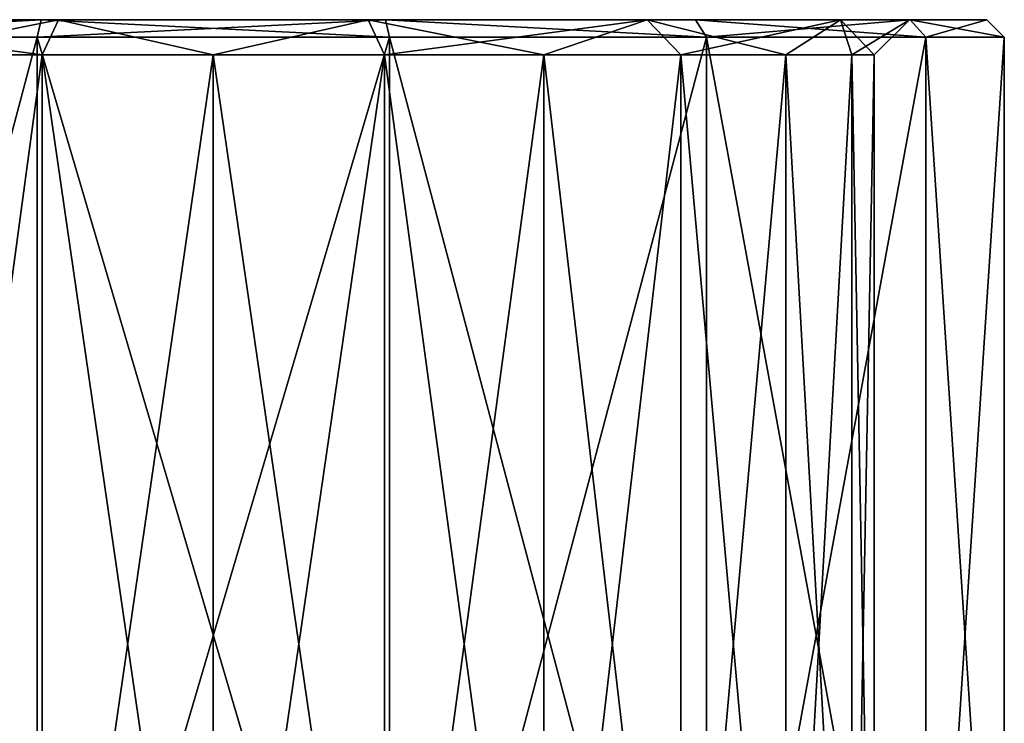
# Model space of a CAD drawing. Header units: millimetres. Extents: x -25 to 25, y -36 to 145.
# Tile 3 of 123: x -6 to 22, y -16 to 4. Entities that reach past the tile are written whole.
import ezdxf

# ---------------------------------------------------------------- set-up
doc = ezdxf.new("R2010")
doc.units = ezdxf.units.MM
doc.header["$LTSCALE"] = 65.185185
for name, color, linetype in [('437', 7, 'CONTINUOUS'), ('438', 7, 'CONTINUOUS'), ('439', 7, 'CONTINUOUS'), ('440', 7, 'CONTINUOUS'), ('441', 7, 'CONTINUOUS'), ('442', 7, 'CONTINUOUS'), ('443', 7, 'CONTINUOUS'), ('448', 7, 'CONTINUOUS'), ('449', 7, 'CONTINUOUS')]:
    doc.layers.add(name, color=color, linetype=linetype)

msp = doc.modelspace()

# ---------------------------------------------------------------- linework, layer by layer
at = {"layer": '437', "linetype": 'CONTINUOUS'}
for points in [[(-14.028, 3.9, -17.591), (-5.007, 3.9, -21.936), (-14.028, -30.1, -17.591), (-14.028, 3.9, -17.591)], [(-14.028, -30.1, -17.591), (-5.007, 3.9, -21.936), (-5.007, -30.1, -21.936), (-14.028, -30.1, -17.591)], [(-5.007, 3.9, -21.936), (5.007, 3.9, -21.936), (-5.007, -30.1, -21.936), (-5.007, 3.9, -21.936)], [(-5.007, -30.1, -21.936), (5.007, 3.9, -21.936), (5.007, -30.1, -21.936), (-5.007, -30.1, -21.936)], [(5.007, 3.9, -21.936), (14.028, 3.9, -17.591), (5.007, -30.1, -21.936), (5.007, 3.9, -21.936)], [(5.007, -30.1, -21.936), (14.028, 3.9, -17.591), (14.028, -30.1, -17.591), (5.007, -30.1, -21.936)], [(14.028, 3.9, -17.591), (20.272, 3.9, -9.762), (14.028, -30.1, -17.591), (14.028, 3.9, -17.591)], [(14.028, -30.1, -17.591), (20.272, 3.9, -9.762), (20.272, -30.1, -9.762), (14.028, -30.1, -17.591)], [(20.272, 3.9, -9.762), (22.5, 3.9), (20.272, -30.1, -9.762), (20.272, 3.9, -9.762)], [(20.272, -30.1, -9.762), (22.5, 3.9), (22.5, -30.1), (20.272, -30.1, -9.762)]]:
    msp.add_3dface(points, dxfattribs=at)
at = {"layer": '438', "linetype": 'CONTINUOUS'}
for points in [[(-13.717, 4.4, 17.2), (-4.896, 4.4, 21.448), (-4.406, 4.4, 19.304), (-13.717, 4.4, 17.2)], [(-12.345, 4.4, 15.48), (-13.717, 4.4, 17.2), (-4.406, 4.4, 19.304), (-12.345, 4.4, 15.48)], [(-4.896, 4.4, -21.448), (-13.717, 4.4, -17.2), (4.896, 4.4, -21.448), (-4.896, 4.4, -21.448)], [(4.896, 4.4, -21.448), (-13.717, 4.4, -17.2), (-4.406, 4.4, -19.304), (4.896, 4.4, -21.448)], [(-4.406, 4.4, -19.304), (-13.717, 4.4, -17.2), (-12.345, 4.4, -15.48), (-4.406, 4.4, -19.304)], [(4.896, 4.4, 21.448), (13.717, 4.4, 17.2), (-4.896, 4.4, 21.448), (4.896, 4.4, 21.448)], [(-4.896, 4.4, 21.448), (13.717, 4.4, 17.2), (4.406, 4.4, 19.304), (-4.896, 4.4, 21.448)], [(-4.406, 4.4, 19.304), (-4.896, 4.4, 21.448), (4.406, 4.4, 19.304), (-4.406, 4.4, 19.304)], [(4.406, 4.4, -19.304), (4.896, 4.4, -21.448), (-4.406, 4.4, -19.304), (4.406, 4.4, -19.304)], [(4.406, 4.4, 19.304), (13.717, 4.4, 17.2), (12.345, 4.4, 15.48), (4.406, 4.4, 19.304)], [(13.717, 4.4, -17.2), (4.896, 4.4, -21.448), (4.406, 4.4, -19.304), (13.717, 4.4, -17.2)], [(12.345, 4.4, -15.48), (13.717, 4.4, -17.2), (4.406, 4.4, -19.304), (12.345, 4.4, -15.48)], [(13.717, 4.4, 17.2), (19.821, 4.4, 9.545), (12.345, 4.4, 15.48), (13.717, 4.4, 17.2)], [(12.345, 4.4, 15.48), (19.821, 4.4, 9.545), (17.839, 4.4, 8.591), (12.345, 4.4, 15.48)], [(19.821, 4.4, -9.545), (13.717, 4.4, -17.2), (12.345, 4.4, -15.48), (19.821, 4.4, -9.545)], [(17.839, 4.4, -8.591), (19.821, 4.4, -9.545), (12.345, 4.4, -15.48), (17.839, 4.4, -8.591)], [(19.821, 4.4, 9.545), (22, 4.4), (17.839, 4.4, 8.591), (19.821, 4.4, 9.545)], [(17.839, 4.4, 8.591), (22, 4.4), (19.8, 4.4), (17.839, 4.4, 8.591)], [(19.8, 4.4), (19.821, 4.4, -9.545), (17.839, 4.4, -8.591), (19.8, 4.4)], [(22, 4.4), (19.821, 4.4, -9.545), (19.8, 4.4), (22, 4.4)]]:
    msp.add_3dface(points, dxfattribs=at)
at = {"layer": '439', "linetype": 'CONTINUOUS'}
for points in [[(-9.4, -30.1, -16.281), (-4.866, -30.1, -18.159), (-9.4, 3.4, -16.281), (-9.4, -30.1, -16.281)], [(-9.4, 3.4, -16.281), (-4.866, -30.1, -18.159), (-4.866, 3.4, -18.159), (-9.4, 3.4, -16.281)], [(-4.866, -30.1, -18.159), (0, -30.1, -18.8), (-4.866, 3.4, -18.159), (-4.866, -30.1, -18.159)], [(-4.866, 3.4, -18.159), (0, -30.1, -18.8), (0, 3.4, -18.8), (-4.866, 3.4, -18.159)], [(0, -30.1, -18.8), (4.866, -30.1, -18.159), (0, 3.4, -18.8), (0, -30.1, -18.8)], [(0, 3.4, -18.8), (4.866, -30.1, -18.159), (4.866, 3.4, -18.159), (0, 3.4, -18.8)], [(4.866, -30.1, -18.159), (9.4, -30.1, -16.281), (4.866, 3.4, -18.159), (4.866, -30.1, -18.159)], [(4.866, 3.4, -18.159), (9.4, -30.1, -16.281), (9.4, 3.4, -16.281), (4.866, 3.4, -18.159)], [(9.4, -30.1, -16.281), (13.294, -30.1, -13.294), (9.4, 3.4, -16.281), (9.4, -30.1, -16.281)], [(9.4, 3.4, -16.281), (13.294, -30.1, -13.294), (13.294, 3.4, -13.294), (9.4, 3.4, -16.281)], [(13.294, -30.1, -13.294), (16.281, -30.1, -9.4), (13.294, 3.4, -13.294), (13.294, -30.1, -13.294)], [(13.294, 3.4, -13.294), (16.281, -30.1, -9.4), (16.281, 3.4, -9.4), (13.294, 3.4, -13.294)], [(16.281, -30.1, -9.4), (18.159, -30.1, -4.866), (16.281, 3.4, -9.4), (16.281, -30.1, -9.4)], [(16.281, 3.4, -9.4), (18.159, -30.1, -4.866), (18.159, 3.4, -4.866), (16.281, 3.4, -9.4)], [(18.159, -30.1, -4.866), (18.8, -30.1), (18.159, 3.4, -4.866), (18.159, -30.1, -4.866)], [(18.159, 3.4, -4.866), (18.8, -30.1), (18.8, 3.4), (18.159, 3.4, -4.866)]]:
    msp.add_3dface(points, dxfattribs=at)
at = {"layer": '440', "linetype": 'CONTINUOUS'}
for points in [[(-5.007, 3.9, 21.936), (-14.028, 3.9, 17.591), (-5.007, -30.1, 21.936), (-5.007, 3.9, 21.936)], [(-5.007, -30.1, 21.936), (-14.028, 3.9, 17.591), (-14.028, -30.1, 17.591), (-5.007, -30.1, 21.936)], [(5.007, 3.9, 21.936), (-5.007, 3.9, 21.936), (5.007, -30.1, 21.936), (5.007, 3.9, 21.936)], [(5.007, -30.1, 21.936), (-5.007, 3.9, 21.936), (-5.007, -30.1, 21.936), (5.007, -30.1, 21.936)], [(14.028, 3.9, 17.591), (5.007, 3.9, 21.936), (14.028, -30.1, 17.591), (14.028, 3.9, 17.591)], [(14.028, -30.1, 17.591), (5.007, 3.9, 21.936), (5.007, -30.1, 21.936), (14.028, -30.1, 17.591)], [(20.272, 3.9, 9.762), (14.028, 3.9, 17.591), (20.272, -30.1, 9.762), (20.272, 3.9, 9.762)], [(20.272, -30.1, 9.762), (14.028, 3.9, 17.591), (14.028, -30.1, 17.591), (20.272, -30.1, 9.762)], [(22.5, -30.1), (22.5, 3.9), (20.272, 3.9, 9.762), (22.5, -30.1)], [(22.5, -30.1), (20.272, 3.9, 9.762), (20.272, -30.1, 9.762), (22.5, -30.1)]]:
    msp.add_3dface(points, dxfattribs=at)
at = {"layer": '441', "linetype": 'CONTINUOUS'}
for points in [[(-4.866, -30.1, 18.159), (-9.4, -30.1, 16.281), (-4.866, 3.4, 18.159), (-4.866, -30.1, 18.159)], [(-4.866, 3.4, 18.159), (-9.4, -30.1, 16.281), (-9.4, 3.4, 16.281), (-4.866, 3.4, 18.159)], [(0, -30.1, 18.8), (-4.866, -30.1, 18.159), (0, 3.4, 18.8), (0, -30.1, 18.8)], [(0, 3.4, 18.8), (-4.866, -30.1, 18.159), (-4.866, 3.4, 18.159), (0, 3.4, 18.8)], [(4.866, -30.1, 18.159), (0, -30.1, 18.8), (4.866, 3.4, 18.159), (4.866, -30.1, 18.159)], [(4.866, 3.4, 18.159), (0, -30.1, 18.8), (0, 3.4, 18.8), (4.866, 3.4, 18.159)], [(9.4, -30.1, 16.281), (4.866, -30.1, 18.159), (9.4, 3.4, 16.281), (9.4, -30.1, 16.281)], [(9.4, 3.4, 16.281), (4.866, -30.1, 18.159), (4.866, 3.4, 18.159), (9.4, 3.4, 16.281)], [(13.294, -30.1, 13.294), (9.4, -30.1, 16.281), (13.294, 3.4, 13.294), (13.294, -30.1, 13.294)], [(13.294, 3.4, 13.294), (9.4, -30.1, 16.281), (9.4, 3.4, 16.281), (13.294, 3.4, 13.294)], [(16.281, -30.1, 9.4), (13.294, -30.1, 13.294), (16.281, 3.4, 9.4), (16.281, -30.1, 9.4)], [(16.281, 3.4, 9.4), (13.294, -30.1, 13.294), (13.294, 3.4, 13.294), (16.281, 3.4, 9.4)], [(18.159, -30.1, 4.866), (16.281, -30.1, 9.4), (18.159, 3.4, 4.866), (18.159, -30.1, 4.866)], [(18.159, 3.4, 4.866), (16.281, -30.1, 9.4), (16.281, 3.4, 9.4), (18.159, 3.4, 4.866)], [(18.8, 3.4), (18.8, -30.1), (18.159, -30.1, 4.866), (18.8, 3.4)], [(18.8, 3.4), (18.159, -30.1, 4.866), (18.159, 3.4, 4.866), (18.8, 3.4)]]:
    msp.add_3dface(points, dxfattribs=at)
at = {"layer": '442', "linetype": 'CONTINUOUS'}
for points in [[(-4.896, 4.4, 21.448), (-13.717, 4.4, 17.2), (-14.028, 3.9, 17.591), (-4.896, 4.4, 21.448)], [(-4.896, 4.4, 21.448), (-14.028, 3.9, 17.591), (-5.007, 3.9, 21.936), (-4.896, 4.4, 21.448)], [(-4.896, 4.4, 21.448), (-5.007, 3.9, 21.936), (5.007, 3.9, 21.936), (-4.896, 4.4, 21.448)], [(4.896, 4.4, 21.448), (-4.896, 4.4, 21.448), (5.007, 3.9, 21.936), (4.896, 4.4, 21.448)], [(13.717, 4.4, 17.2), (4.896, 4.4, 21.448), (14.028, 3.9, 17.591), (13.717, 4.4, 17.2)], [(4.896, 4.4, 21.448), (5.007, 3.9, 21.936), (14.028, 3.9, 17.591), (4.896, 4.4, 21.448)], [(19.821, 4.4, 9.545), (13.717, 4.4, 17.2), (20.272, 3.9, 9.762), (19.821, 4.4, 9.545)], [(13.717, 4.4, 17.2), (14.028, 3.9, 17.591), (20.272, 3.9, 9.762), (13.717, 4.4, 17.2)], [(22.5, 3.9), (22, 4.4), (19.821, 4.4, 9.545), (22.5, 3.9)], [(22.5, 3.9), (19.821, 4.4, 9.545), (20.272, 3.9, 9.762), (22.5, 3.9)]]:
    msp.add_3dface(points, dxfattribs=at)
at = {"layer": '443', "linetype": 'CONTINUOUS'}
for points in [[(-5.007, 3.9, -21.936), (-14.028, 3.9, -17.591), (-4.896, 4.4, -21.448), (-5.007, 3.9, -21.936)], [(-14.028, 3.9, -17.591), (-13.717, 4.4, -17.2), (-4.896, 4.4, -21.448), (-14.028, 3.9, -17.591)], [(5.007, 3.9, -21.936), (-5.007, 3.9, -21.936), (4.896, 4.4, -21.448), (5.007, 3.9, -21.936)], [(-5.007, 3.9, -21.936), (-4.896, 4.4, -21.448), (4.896, 4.4, -21.448), (-5.007, 3.9, -21.936)], [(14.028, 3.9, -17.591), (5.007, 3.9, -21.936), (4.896, 4.4, -21.448), (14.028, 3.9, -17.591)], [(14.028, 3.9, -17.591), (4.896, 4.4, -21.448), (13.717, 4.4, -17.2), (14.028, 3.9, -17.591)], [(14.028, 3.9, -17.591), (13.717, 4.4, -17.2), (19.821, 4.4, -9.545), (14.028, 3.9, -17.591)], [(20.272, 3.9, -9.762), (14.028, 3.9, -17.591), (19.821, 4.4, -9.545), (20.272, 3.9, -9.762)], [(22, 4.4), (20.272, 3.9, -9.762), (19.821, 4.4, -9.545), (22, 4.4)], [(22.5, 3.9), (20.272, 3.9, -9.762), (22, 4.4), (22.5, 3.9)]]:
    msp.add_3dface(points, dxfattribs=at)
at = {"layer": '448', "linetype": 'CONTINUOUS'}
for points in [[(-4.406, 4.4, -19.304), (-12.345, 4.4, -15.48), (-4.866, 3.4, -18.159), (-4.406, 4.4, -19.304)], [(-12.345, 4.4, -15.48), (-9.4, 3.4, -16.281), (-4.866, 3.4, -18.159), (-12.345, 4.4, -15.48)], [(-4.406, 4.4, -19.304), (-4.866, 3.4, -18.159), (0, 3.4, -18.8), (-4.406, 4.4, -19.304)], [(4.406, 4.4, -19.304), (-4.406, 4.4, -19.304), (0, 3.4, -18.8), (4.406, 4.4, -19.304)], [(4.406, 4.4, -19.304), (0, 3.4, -18.8), (4.866, 3.4, -18.159), (4.406, 4.4, -19.304)], [(12.345, 4.4, -15.48), (4.406, 4.4, -19.304), (9.4, 3.4, -16.281), (12.345, 4.4, -15.48)], [(4.406, 4.4, -19.304), (4.866, 3.4, -18.159), (9.4, 3.4, -16.281), (4.406, 4.4, -19.304)], [(12.345, 4.4, -15.48), (9.4, 3.4, -16.281), (13.294, 3.4, -13.294), (12.345, 4.4, -15.48)], [(17.839, 4.4, -8.591), (12.345, 4.4, -15.48), (16.281, 3.4, -9.4), (17.839, 4.4, -8.591)], [(12.345, 4.4, -15.48), (13.294, 3.4, -13.294), (16.281, 3.4, -9.4), (12.345, 4.4, -15.48)], [(17.839, 4.4, -8.591), (16.281, 3.4, -9.4), (18.159, 3.4, -4.866), (17.839, 4.4, -8.591)], [(19.8, 4.4), (17.839, 4.4, -8.591), (18.8, 3.4), (19.8, 4.4)], [(17.839, 4.4, -8.591), (18.159, 3.4, -4.866), (18.8, 3.4), (17.839, 4.4, -8.591)]]:
    msp.add_3dface(points, dxfattribs=at)
at = {"layer": '449', "linetype": 'CONTINUOUS'}
for points in [[(-12.345, 4.4, 15.48), (-4.406, 4.4, 19.304), (-9.4, 3.4, 16.281), (-12.345, 4.4, 15.48)], [(-4.406, 4.4, 19.304), (-4.866, 3.4, 18.159), (-9.4, 3.4, 16.281), (-4.406, 4.4, 19.304)], [(-4.406, 4.4, 19.304), (0, 3.4, 18.8), (-4.866, 3.4, 18.159), (-4.406, 4.4, 19.304)], [(-4.406, 4.4, 19.304), (4.406, 4.4, 19.304), (0, 3.4, 18.8), (-4.406, 4.4, 19.304)], [(4.406, 4.4, 19.304), (4.866, 3.4, 18.159), (0, 3.4, 18.8), (4.406, 4.4, 19.304)], [(4.406, 4.4, 19.304), (12.345, 4.4, 15.48), (4.866, 3.4, 18.159), (4.406, 4.4, 19.304)], [(12.345, 4.4, 15.48), (9.4, 3.4, 16.281), (4.866, 3.4, 18.159), (12.345, 4.4, 15.48)], [(12.345, 4.4, 15.48), (13.294, 3.4, 13.294), (9.4, 3.4, 16.281), (12.345, 4.4, 15.48)], [(12.345, 4.4, 15.48), (17.839, 4.4, 8.591), (13.294, 3.4, 13.294), (12.345, 4.4, 15.48)], [(17.839, 4.4, 8.591), (16.281, 3.4, 9.4), (13.294, 3.4, 13.294), (17.839, 4.4, 8.591)], [(17.839, 4.4, 8.591), (18.159, 3.4, 4.866), (16.281, 3.4, 9.4), (17.839, 4.4, 8.591)], [(17.839, 4.4, 8.591), (19.8, 4.4), (18.159, 3.4, 4.866), (17.839, 4.4, 8.591)], [(19.8, 4.4), (18.8, 3.4), (18.159, 3.4, 4.866), (19.8, 4.4)]]:
    msp.add_3dface(points, dxfattribs=at)

doc.saveas('drawing.dxf')
